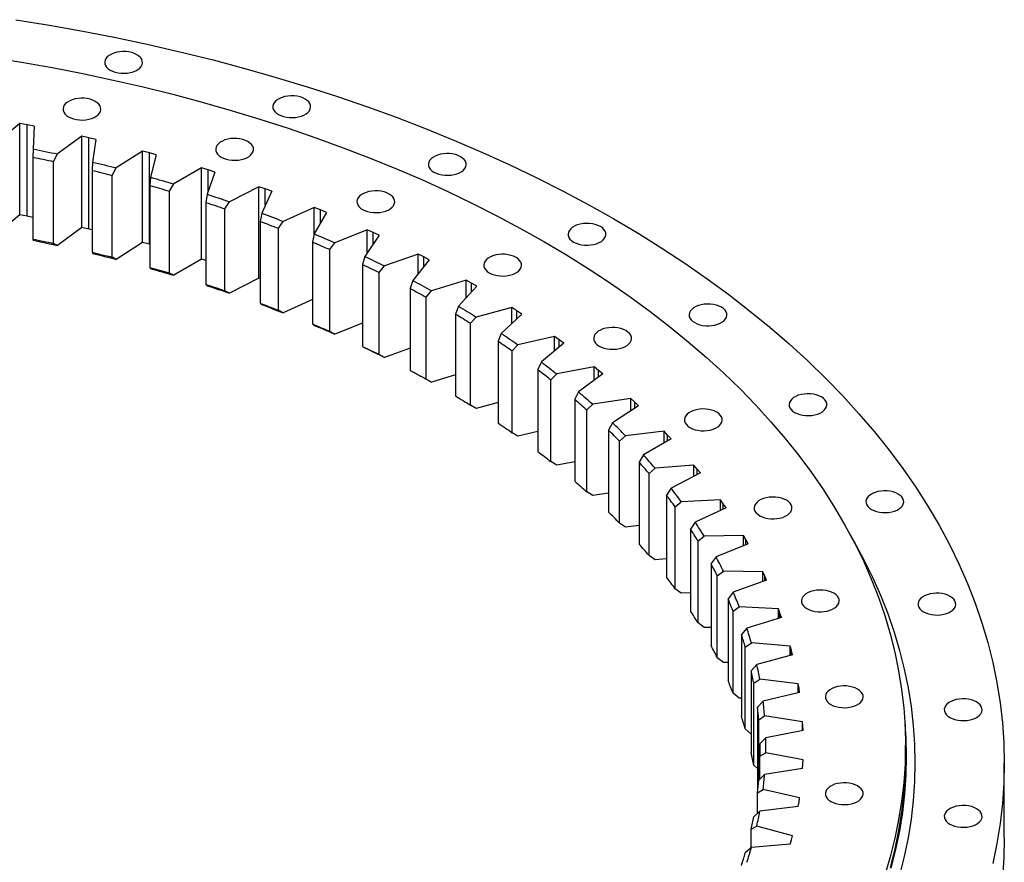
# Model space of a CAD drawing. Header units: millimetres. Extents: x -160 to 9962, y 30105 to 38222.
# Tile 11 of 11: x 6698 to 7375, y 34008 to 34588. Entities that reach past the tile are written whole.
import ezdxf

# ---------------------------------------------------------------- set-up
doc = ezdxf.new("R2010")
doc.units = ezdxf.units.MM
doc.header["$LTSCALE"] = 50

msp = doc.modelspace()

# ---------------------------------------------------------------- linework, layer by layer
at = {"color": 7, "linetype": 'Continuous', "lineweight": 25}
for p, q in [((6697.6, 34516.31), (6682.01, 34503.55)), ((6702.54, 34515.38), (6697.6, 34516.31)), ((6697.6, 34453.44), (6697.6, 34516.31)), ((6707.46, 34514.42), (6702.54, 34515.38)), ((6702.54, 34452.51), (6702.54, 34515.38)), ((6707.46, 34514.42), (6706.76, 34498.82)), ((6740.27, 34507.53), (6723.42, 34495.32)), ((6745.11, 34506.44), (6740.27, 34507.53)), ((6740.27, 34444.66), (6740.27, 34507.53)), ((6749.92, 34505.32), (6745.11, 34506.44)), ((6745.11, 34443.57), (6745.11, 34506.44)), ((6749.92, 34505.32), (6747.65, 34489.76)), ((6706.76, 34498.82), (6706.65, 34493.13)), ((6781.98, 34497.33), (6763.94, 34485.7)), ((6786.7, 34496.08), (6781.98, 34497.33)), ((6781.98, 34434.46), (6781.98, 34497.33)), ((6706.65, 34493.13), (6706.65, 34436.78)), ((6720.81, 34490.15), (6723.42, 34495.32)), ((6720.81, 34433.81), (6720.81, 34490.15)), ((6747.65, 34489.76), (6747.3, 34484.07)), ((6791.4, 34494.8), (6786.7, 34496.08)), ((6786.7, 34433.21), (6786.7, 34496.08)), ((6791.4, 34494.8), (6787.56, 34479.34)), ((6747.3, 34484.07), (6747.3, 34427.73)), ((6761.13, 34480.63), (6763.94, 34485.7)), ((6822.6, 34485.75), (6803.42, 34474.75)), ((6827.19, 34484.34), (6822.6, 34485.75)), ((6822.6, 34422.88), (6822.6, 34485.75)), ((6831.74, 34482.91), (6826.36, 34467.61)), ((6831.74, 34482.91), (6827.19, 34484.34)), ((6761.13, 34424.29), (6761.13, 34480.63)), ((6787.56, 34479.34), (6786.97, 34473.68)), ((6786.97, 34473.68), (6786.97, 34417.33)), ((6800.43, 34469.77), (6803.42, 34474.75)), ((6800.43, 34413.43), (6800.43, 34469.77)), ((6861.98, 34472.83), (6841.72, 34462.49)), ((6866.42, 34471.27), (6861.98, 34472.83)), ((6861.98, 34409.95), (6861.98, 34472.83)), ((6870.82, 34469.68), (6863.91, 34454.59)), ((6870.82, 34469.68), (6866.42, 34471.27)), ((6826.36, 34467.61), (6825.52, 34461.96)), ((6838.57, 34457.61), (6841.72, 34462.49)), ((6825.52, 34461.96), (6825.52, 34405.62)), ((6838.57, 34401.27), (6838.57, 34457.61)), ((6900, 34458.6), (6878.73, 34448.96)), ((6904.27, 34456.9), (6900, 34458.6)), ((6900, 34439.96), (6900, 34458.6)), ((6908.51, 34455.16), (6904.27, 34456.9)), ((6697.6, 34453.44), (6682.01, 34440.68)), ((6702.54, 34452.51), (6697.6, 34453.44)), ((6706.65, 34451.71), (6702.54, 34452.51)), ((6863.91, 34454.59), (6862.83, 34448.97)), ((6862.83, 34448.97), (6862.83, 34392.63)), ((6875.42, 34444.19), (6878.73, 34448.96)), ((6908.51, 34455.16), (6900.08, 34440.33)), ((6740.27, 34444.66), (6723.42, 34432.44)), ((6745.11, 34443.57), (6740.27, 34444.66)), ((6747.3, 34443.05), (6745.11, 34443.57)), ((6875.42, 34387.85), (6875.42, 34444.19)), ((6936.51, 34443.12), (6914.31, 34434.21)), ((6940.61, 34441.28), (6936.51, 34443.12)), ((6936.51, 34427.45), (6936.51, 34443.12)), ((6706.65, 34436.78), (6706.76, 34435.94)), ((6900.08, 34440.33), (6898.77, 34434.75)), ((6944.66, 34439.41), (6934.76, 34424.88)), ((6944.66, 34439.41), (6940.61, 34441.28)), ((6723.42, 34432.44), (6720.81, 34433.81)), ((6781.98, 34434.46), (6763.94, 34422.83)), ((6786.7, 34433.21), (6781.98, 34434.46)), ((6786.97, 34433.13), (6786.7, 34433.21)), ((6898.77, 34434.75), (6898.77, 34378.41)), ((6910.86, 34429.56), (6914.31, 34434.21)), ((6910.86, 34373.22), (6910.86, 34429.56)), ((6747.3, 34427.73), (6747.65, 34426.89)), ((6763.94, 34422.83), (6761.13, 34424.29)), ((6822.6, 34422.88), (6803.42, 34411.87)), ((6825.52, 34421.98), (6822.6, 34422.88)), ((6934.76, 34424.88), (6933.22, 34419.35)), ((6971.41, 34426.45), (6948.35, 34418.3)), ((6979.17, 34422.46), (6967.82, 34408.29)), ((6975.31, 34424.47), (6971.41, 34426.45)), ((6971.41, 34412.77), (6971.41, 34426.45)), ((6979.17, 34422.46), (6975.31, 34424.47)), ((6786.97, 34417.33), (6787.56, 34416.47)), ((6933.22, 34419.35), (6933.22, 34363.01)), ((6944.76, 34413.76), (6948.35, 34418.3)), ((6803.42, 34411.87), (6800.43, 34413.43)), ((6861.98, 34409.95), (6841.72, 34399.61)), ((6862.83, 34409.65), (6861.98, 34409.95)), ((6944.76, 34357.42), (6944.76, 34413.76)), ((6967.82, 34408.29), (6966.06, 34402.82)), ((7004.57, 34408.63), (6980.72, 34401.26)), ((7008.26, 34406.52), (7004.57, 34408.63)), ((7004.57, 34396.46), (7004.57, 34408.63)), ((6825.52, 34405.62), (6826.36, 34404.73)), ((6966.06, 34402.82), (6966.06, 34346.48)), ((7011.91, 34404.39), (6999.16, 34390.62)), ((7011.91, 34404.39), (7008.26, 34406.52)), ((6841.72, 34399.61), (6838.57, 34401.27)), ((6898.77, 34395.17), (6878.73, 34386.08)), ((6977.02, 34396.85), (6980.72, 34401.26)), ((6977.02, 34340.51), (6977.02, 34396.85)), ((6862.83, 34392.63), (6863.91, 34391.71)), ((6878.73, 34386.08), (6875.42, 34387.85)), ((6999.16, 34390.62), (6997.17, 34385.22)), ((7035.88, 34389.73), (7011.33, 34383.18)), ((7039.35, 34387.5), (7035.88, 34389.73)), ((7035.88, 34378.74), (7035.88, 34389.73)), ((6997.17, 34385.22), (6997.17, 34328.88)), ((7007.51, 34378.89), (7011.33, 34383.18)), ((7042.78, 34385.25), (7028.66, 34371.93)), ((7042.78, 34385.25), (7039.35, 34387.5)), ((6898.77, 34378.41), (6900.08, 34377.45)), ((6933.22, 34378.93), (6914.31, 34371.34)), ((7007.51, 34322.55), (7007.51, 34378.89)), ((6914.31, 34371.34), (6910.86, 34373.22)), ((7028.66, 34371.93), (7026.46, 34366.6)), ((7065.23, 34369.81), (7040.06, 34364.09)), ((7068.47, 34367.47), (7065.23, 34369.81)), ((7065.23, 34359.75), (7065.23, 34369.81)), ((7071.67, 34365.1), (7068.47, 34367.47)), ((6933.22, 34363.01), (6934.76, 34362)), ((6966.06, 34361.68), (6948.35, 34355.42)), ((7026.46, 34366.6), (7026.46, 34310.26)), ((7036.15, 34359.93), (7040.06, 34364.09)), ((7071.67, 34365.1), (7056.23, 34352.28)), ((6948.35, 34355.42), (6944.76, 34357.42)), ((7036.15, 34303.59), (7036.15, 34359.93)), ((7056.23, 34352.28), (7053.83, 34347.03)), ((7092.52, 34348.93), (7066.82, 34344.07)), ((7095.52, 34346.49), (7092.52, 34348.93)), ((7092.52, 34339.64), (7092.52, 34348.93)), ((6966.06, 34346.48), (6967.82, 34345.42)), ((6980.72, 34338.39), (6977.02, 34340.51)), ((6997.17, 34343.47), (6980.72, 34338.39)), ((7053.83, 34347.03), (7053.83, 34290.68)), ((7062.83, 34340.05), (7066.82, 34344.07)), ((7098.48, 34344.02), (7081.77, 34331.74)), ((7098.48, 34344.02), (7095.52, 34346.49)), ((7062.83, 34283.71), (7062.83, 34340.05)), ((7081.77, 34331.74), (7079.18, 34326.57)), ((7117.66, 34327.18), (7091.52, 34323.19)), ((7120.42, 34324.64), (7117.66, 34327.18)), ((7117.66, 34318.52), (7117.66, 34327.18)), ((7011.33, 34320.3), (7007.51, 34322.55)), ((7026.46, 34324.34), (7011.33, 34320.3)), ((7079.18, 34326.57), (7079.18, 34270.23)), ((7087.46, 34319.3), (7091.52, 34323.19)), ((7123.12, 34322.08), (7105.2, 34310.38)), ((7123.12, 34322.08), (7120.42, 34324.64)), ((7087.46, 34262.96), (7087.46, 34319.3)), ((7105.2, 34310.38), (7102.42, 34305.3)), ((7040.06, 34301.22), (7036.15, 34303.59)), ((7053.83, 34304.34), (7040.06, 34301.22)), ((7102.42, 34305.3), (7102.42, 34248.95)), ((7109.95, 34297.76), (7114.07, 34301.51)), ((7140.58, 34304.62), (7114.07, 34301.51)), ((7143.07, 34301.99), (7140.58, 34304.62)), ((7140.58, 34296.48), (7140.58, 34304.62)), ((7145.51, 34299.34), (7143.07, 34301.99)), ((7109.95, 34241.42), (7109.95, 34297.76)), ((7145.51, 34299.34), (7126.45, 34288.27)), ((7126.45, 34288.27), (7123.48, 34283.28)), ((7066.82, 34281.2), (7062.83, 34283.71)), ((7079.18, 34283.54), (7066.82, 34281.2)), ((7123.48, 34283.28), (7123.48, 34226.94)), ((7161.18, 34281.33), (7134.41, 34279.12)), ((7163.4, 34278.62), (7161.18, 34281.33)), ((7161.18, 34273.62), (7161.18, 34281.33)), ((7130.25, 34275.51), (7134.41, 34279.12)), ((7130.25, 34219.16), (7130.25, 34275.51)), ((7165.57, 34275.89), (7145.42, 34265.48)), ((7165.57, 34275.89), (7163.4, 34278.62)), ((7091.52, 34260.31), (7087.46, 34262.96)), ((7102.42, 34261.98), (7091.52, 34260.31)), ((7145.42, 34265.48), (7142.29, 34260.59)), ((7142.29, 34260.59), (7142.29, 34204.25)), ((7148.26, 34252.6), (7152.45, 34256.07)), ((7148.26, 34196.26), (7148.26, 34252.6)), ((7179.4, 34257.38), (7152.45, 34256.07)), ((7181.34, 34254.6), (7179.4, 34257.38)), ((7179.4, 34250.05), (7179.4, 34257.38)), ((7183.23, 34251.81), (7181.34, 34254.6)), ((7183.23, 34251.81), (7162.07, 34242.09)), ((7114.07, 34238.64), (7109.95, 34241.42)), ((7123.48, 34239.74), (7114.07, 34238.64)), ((7162.07, 34242.09), (7158.79, 34237.31)), ((7158.79, 34237.31), (7158.79, 34180.97)), ((7163.94, 34229.14), (7168.14, 34232.47)), ((7195.18, 34232.87), (7168.14, 34232.47)), ((7196.84, 34230.03), (7195.18, 34232.87)), ((7195.18, 34225.85), (7195.18, 34232.87)), ((7163.94, 34172.8), (7163.94, 34229.14)), ((7198.44, 34227.18), (7176.34, 34218.18)), ((7198.44, 34227.18), (7196.84, 34230.03)), ((7134.41, 34216.24), (7130.25, 34219.16)), ((7142.29, 34216.89), (7134.41, 34216.24)), ((7176.34, 34218.18), (7172.9, 34213.52)), ((7172.9, 34213.52), (7172.9, 34157.18)), ((7177.23, 34205.18), (7181.43, 34208.37)), ((7177.23, 34148.84), (7177.23, 34205.18)), ((7208.46, 34207.87), (7181.43, 34208.37)), ((7209.83, 34204.98), (7208.46, 34207.87)), ((7208.46, 34201.11), (7208.46, 34207.87)), ((7211.15, 34202.07), (7209.83, 34204.98)), ((7211.15, 34202.07), (7188.17, 34193.84)), ((7152.45, 34193.2), (7148.26, 34196.26)), ((7158.79, 34193.51), (7152.45, 34193.2)), ((7188.17, 34193.84), (7184.6, 34189.29)), ((7184.6, 34189.29), (7184.6, 34132.95)), ((7188.08, 34180.83), (7192.26, 34183.87)), ((7188.08, 34124.48), (7188.08, 34180.83)), ((7219.2, 34182.46), (7192.26, 34183.87)), ((7220.28, 34179.53), (7219.2, 34182.46)), ((7219.2, 34175.93), (7219.2, 34182.46)), ((7221.3, 34176.59), (7220.28, 34179.53)), ((7168.14, 34169.59), (7163.94, 34172.8)), ((7221.3, 34176.59), (7197.54, 34169.13)), ((7172.9, 34169.66), (7168.14, 34169.59)), ((7197.54, 34169.13), (7193.84, 34164.71)), ((7193.84, 34164.71), (7193.84, 34108.37)), ((7196.46, 34156.14), (7200.62, 34159.05)), ((7227.36, 34156.74), (7200.62, 34159.05)), ((7196.46, 34099.8), (7196.46, 34156.14)), ((7228.15, 34153.77), (7227.36, 34156.74)), ((7227.36, 34150.4), (7227.36, 34156.74)), ((7228.87, 34150.8), (7228.15, 34153.77)), ((7181.43, 34145.5), (7177.23, 34148.84)), ((7184.6, 34145.44), (7181.43, 34145.5)), ((7204.39, 34144.16), (7200.59, 34139.86)), ((7228.87, 34150.8), (7204.39, 34144.16)), ((7200.59, 34139.86), (7200.59, 34083.52)), ((7202.34, 34131.22), (7206.45, 34133.99)), ((7202.34, 34074.88), (7202.34, 34131.22)), ((7232.92, 34130.78), (7206.45, 34133.99)), ((7233.4, 34127.8), (7232.92, 34130.78)), ((7232.92, 34124.6), (7232.92, 34130.78)), ((7192.26, 34121), (7188.08, 34124.48)), ((7233.83, 34124.81), (7208.73, 34119)), ((7233.83, 34124.81), (7233.4, 34127.8)), ((7193.84, 34120.92), (7192.26, 34121)), ((7208.73, 34119), (7204.82, 34114.83)), ((7204.82, 34114.83), (7204.82, 34058.49)), ((7205.7, 34106.14), (7209.76, 34108.77)), ((7205.7, 34064.55), (7205.7, 34106.14)), ((7235.86, 34104.68), (7209.76, 34108.77)), ((7236.04, 34101.69), (7235.86, 34104.68)), ((7235.86, 34098.63), (7235.86, 34104.68)), ((7200.59, 34096.2), (7196.46, 34099.8)), ((7236.16, 34098.69), (7210.52, 34093.73)), ((7236.16, 34098.69), (7236.04, 34101.69)), ((7210.52, 34093.73), (7206.53, 34089.7)), ((7206.53, 34089.7), (7206.53, 34081)), ((7206.53, 34081), (7210.52, 34083.49)), ((7236.16, 34078.53), (7210.52, 34083.49)), ((7306.57, 34081.26), (7306.57, 34088.61)), ((7206.53, 34065.35), (7206.53, 34081)), ((7236.04, 34075.54), (7236.16, 34078.53)), ((7374.57, 34024.92), (7374.57, 34076.36)), ((7204.82, 34072.61), (7202.34, 34074.88)), ((7235.86, 34072.54), (7209.76, 34068.45)), ((7235.86, 34072.54), (7236.04, 34075.54)), ((7209.76, 34068.45), (7205.7, 34064.55)), ((7204.82, 34055.86), (7208.73, 34058.23)), ((7233.83, 34052.42), (7208.73, 34058.23)), ((7204.82, 34041.74), (7204.82, 34055.86)), ((7232.92, 34046.44), (7233.4, 34049.43)), ((7233.4, 34049.43), (7233.83, 34052.42)), ((7206.45, 34043.24), (7202.34, 34039.47)), ((7232.92, 34046.44), (7206.45, 34043.24)), ((7200.59, 34030.83), (7204.39, 34033.07)), ((7200.59, 34018.15), (7200.59, 34030.83)), ((7228.87, 34026.42), (7204.39, 34033.07)), ((7227.36, 34020.49), (7228.15, 34023.45)), ((7228.15, 34023.45), (7228.87, 34026.42)), ((7200.62, 34018.18), (7196.46, 34014.55)), ((7227.36, 34020.49), (7200.62, 34018.18))]:
    msp.add_line(p, q, dxfattribs=at)
at = {"color": 82, "linetype": 'Continuous', "lineweight": 25}
for p, q in [((6827.19, 34469.95), (6827.19, 34484.34)), ((6866.42, 34460.07), (6866.42, 34471.27)), ((6904.27, 34447.7), (6904.27, 34456.9)), ((6940.61, 34433.46), (6940.61, 34441.28)), ((6975.31, 34417.64), (6975.31, 34424.47)), ((7008.26, 34400.45), (7008.26, 34406.52)), ((7039.35, 34382.01), (7039.35, 34387.5)), ((7068.47, 34362.45), (7068.47, 34367.47)), ((7095.52, 34341.85), (7095.52, 34346.49)), ((7120.42, 34320.31), (7120.42, 34324.64)), ((7143.07, 34297.93), (7143.07, 34301.99)), ((7163.4, 34274.77), (7163.4, 34278.62)), ((7181.34, 34250.94), (7181.34, 34254.6)), ((7196.84, 34226.52), (7196.84, 34230.03)), ((7209.83, 34201.6), (7209.83, 34204.98)), ((7220.28, 34176.27), (7220.28, 34179.53)), ((7228.15, 34150.61), (7228.15, 34153.77)), ((7233.4, 34124.71), (7233.4, 34127.8)), ((7236.04, 34098.67), (7236.04, 34101.69))]:
    msp.add_line(p, q, dxfattribs=at)
at = {"color": 7, "linetype": 'Continuous', "lineweight": 25, "flags": 128}
for points in [[(6694.9, 34587.7), (6718.01, 34583.94), (6740.94, 34579.83), (6763.67, 34575.37), (6786.19, 34570.58), (6808.49, 34565.44), (6830.55, 34559.97), (6852.35, 34554.17), (6873.88, 34548.04), (6895.12, 34541.59), (6916.07, 34534.81), (6936.7, 34527.73), (6957, 34520.33), (6976.96, 34512.63), (6996.57, 34504.64), (7015.8, 34496.34), (7034.65, 34487.76), (7053.11, 34478.9), (7071.16, 34469.77), (7088.79, 34460.36), (7105.98, 34450.69)], [(6759.75, 34552.99), (6761.39, 34552.19), (6763.23, 34551.55), (6765.23, 34551.1), (6767.33, 34550.85), (6769.48, 34550.8), (6771.61, 34550.95), (6773.67, 34551.31), (6775.59, 34551.85), (6777.34, 34552.57), (6778.86, 34553.45), (6780.11, 34554.46), (6781.05, 34555.57), (6781.66, 34556.76), (6781.93, 34557.99), (6781.84, 34559.23), (6781.4, 34560.44), (6780.62, 34561.59), (6779.52, 34562.66), (6778.13, 34563.6), (6776.49, 34564.4), (6774.65, 34565.04), (6772.65, 34565.49), (6770.55, 34565.74), (6768.4, 34565.8), (6766.27, 34565.64), (6764.21, 34565.29), (6762.29, 34564.74), (6760.54, 34564.02), (6759.02, 34563.15), (6757.77, 34562.14), (6756.83, 34561.02), (6756.22, 34559.84), (6755.95, 34558.61), (6756.04, 34557.37), (6756.48, 34556.16), (6757.26, 34555), (6758.36, 34553.94), (6759.75, 34552.99)], [(6677.3, 34562.03), (6698.7, 34558.55), (6719.92, 34554.74), (6740.97, 34550.62), (6761.82, 34546.18), (6782.47, 34541.42), (6802.89, 34536.36), (6823.07, 34530.99), (6843.01, 34525.31), (6862.68, 34519.34), (6882.07, 34513.07), (6901.17, 34506.51), (6919.97, 34499.66), (6938.45, 34492.53), (6956.6, 34485.13), (6974.41, 34477.45), (6991.86, 34469.51), (7008.95, 34461.3), (7025.66, 34452.84), (7041.98, 34444.13), (7057.9, 34435.18)], [(6731.09, 34520.89), (6732.73, 34520.08), (6734.57, 34519.45), (6736.57, 34519), (6738.68, 34518.75), (6740.82, 34518.69), (6742.95, 34518.85), (6745.01, 34519.2), (6746.94, 34519.75), (6748.69, 34520.47), (6750.2, 34521.34), (6751.45, 34522.35), (6752.39, 34523.46), (6753.01, 34524.65), (6753.27, 34525.88), (6753.18, 34527.12), (6752.74, 34528.33), (6751.96, 34529.49), (6750.86, 34530.55), (6749.48, 34531.5), (6747.84, 34532.3), (6745.99, 34532.93), (6743.99, 34533.38), (6741.89, 34533.64), (6739.75, 34533.69), (6737.62, 34533.54), (6735.56, 34533.18), (6733.63, 34532.64), (6731.88, 34531.92), (6730.36, 34531.04), (6729.12, 34530.03), (6728.17, 34528.92), (6727.56, 34527.73), (6727.3, 34526.5), (6727.38, 34525.26), (6727.82, 34524.05), (6728.6, 34522.9), (6729.7, 34521.83), (6731.09, 34520.89)], [(6875.39, 34522.5), (6877.02, 34521.7), (6878.87, 34521.07), (6880.87, 34520.62), (6882.97, 34520.36), (6885.12, 34520.31), (6887.25, 34520.47), (6889.3, 34520.82), (6891.23, 34521.36), (6892.98, 34522.08), (6894.5, 34522.96), (6895.75, 34523.97), (6896.69, 34525.08), (6897.3, 34526.27), (6897.57, 34527.5), (6897.48, 34528.74), (6897.04, 34529.95), (6896.26, 34531.11), (6895.16, 34532.17), (6893.77, 34533.12), (6892.13, 34533.92), (6890.29, 34534.55), (6888.29, 34535), (6886.19, 34535.26), (6884.04, 34535.31), (6881.91, 34535.16), (6879.85, 34534.8), (6877.92, 34534.26), (6876.18, 34533.54), (6874.66, 34532.66), (6873.41, 34531.65), (6872.47, 34530.54), (6871.86, 34529.35), (6871.59, 34528.12), (6871.68, 34526.88), (6872.12, 34525.67), (6872.9, 34524.51), (6874, 34523.45), (6875.39, 34522.5)], [(6836.09, 34493.2), (6837.73, 34492.4), (6839.57, 34491.77), (6841.57, 34491.32), (6843.67, 34491.06), (6845.82, 34491.01), (6847.95, 34491.17), (6850.01, 34491.52), (6851.93, 34492.06), (6853.68, 34492.78), (6855.2, 34493.66), (6856.45, 34494.67), (6857.39, 34495.78), (6858, 34496.97), (6858.27, 34498.2), (6858.18, 34499.44), (6857.74, 34500.65), (6856.96, 34501.81), (6855.86, 34502.87), (6854.47, 34503.82), (6852.83, 34504.62), (6850.99, 34505.25), (6848.99, 34505.7), (6846.89, 34505.96), (6844.74, 34506.01), (6842.61, 34505.86), (6840.55, 34505.5), (6838.63, 34504.96), (6836.88, 34504.24), (6835.36, 34503.36), (6834.11, 34502.35), (6833.17, 34501.24), (6832.56, 34500.05), (6832.29, 34498.82), (6832.38, 34497.58), (6832.82, 34496.37), (6833.6, 34495.22), (6834.7, 34494.15), (6836.09, 34493.2)], [(6706.76, 34498.82), (6708.85, 34498.39), (6710.94, 34497.96), (6713.02, 34497.53), (6715.11, 34497.09), (6717.19, 34496.66), (6719.27, 34496.21), (6721.35, 34495.77), (6723.42, 34495.32)], [(6706.65, 34493.13), (6708.42, 34492.76), (6710.2, 34492.4), (6711.97, 34492.03), (6713.74, 34491.66), (6715.51, 34491.29), (6717.28, 34490.91), (6719.04, 34490.53), (6720.81, 34490.15)], [(6747.65, 34489.76), (6749.7, 34489.26), (6751.74, 34488.77), (6753.78, 34488.26), (6755.82, 34487.76), (6757.85, 34487.25), (6759.88, 34486.74), (6761.91, 34486.22), (6763.94, 34485.7)], [(6982.33, 34482.83), (6983.97, 34482.03), (6985.81, 34481.39), (6987.81, 34480.94), (6989.92, 34480.69), (6992.06, 34480.64), (6994.19, 34480.79), (6996.25, 34481.14), (6998.18, 34481.69), (6999.93, 34482.41), (7001.44, 34483.28), (7002.69, 34484.29), (7003.63, 34485.41), (7004.25, 34486.59), (7004.51, 34487.82), (7004.42, 34489.06), (7003.98, 34490.27), (7003.2, 34491.43), (7002.1, 34492.49), (7000.72, 34493.44), (6999.08, 34494.24), (6997.23, 34494.88), (6995.23, 34495.33), (6993.13, 34495.58), (6990.99, 34495.63), (6988.86, 34495.48), (6986.8, 34495.12), (6984.87, 34494.58), (6983.12, 34493.86), (6981.6, 34492.98), (6980.36, 34491.97), (6979.41, 34490.86), (6978.8, 34489.67), (6978.54, 34488.44), (6978.62, 34487.21), (6979.06, 34485.99), (6979.84, 34484.84), (6980.94, 34483.77), (6982.33, 34482.83)], [(6747.3, 34484.07), (6749.03, 34483.65), (6750.77, 34483.23), (6752.5, 34482.8), (6754.23, 34482.37), (6755.96, 34481.94), (6757.69, 34481.51), (6759.41, 34481.07), (6761.13, 34480.63)], [(6787.56, 34479.34), (6789.56, 34478.78), (6791.54, 34478.21), (6793.53, 34477.65), (6795.51, 34477.07), (6797.49, 34476.5), (6799.47, 34475.92), (6801.44, 34475.33), (6803.42, 34474.75)], [(6786.97, 34473.68), (6788.66, 34473.2), (6790.35, 34472.71), (6792.03, 34472.23), (6793.72, 34471.74), (6795.4, 34471.25), (6797.08, 34470.76), (6798.76, 34470.27), (6800.43, 34469.77)], [(6933.19, 34457.18), (6934.83, 34456.38), (6936.67, 34455.74), (6938.67, 34455.29), (6940.78, 34455.04), (6942.92, 34454.99), (6945.05, 34455.14), (6947.11, 34455.49), (6949.04, 34456.04), (6950.79, 34456.76), (6952.3, 34457.64), (6953.55, 34458.64), (6954.49, 34459.76), (6955.11, 34460.95), (6955.37, 34462.18), (6955.28, 34463.41), (6954.84, 34464.63), (6954.06, 34465.78), (6952.96, 34466.85), (6951.58, 34467.79), (6949.94, 34468.59), (6948.09, 34469.23), (6946.09, 34469.68), (6943.99, 34469.93), (6941.85, 34469.98), (6939.72, 34469.83), (6937.66, 34469.48), (6935.73, 34468.93), (6933.98, 34468.21), (6932.46, 34467.34), (6931.22, 34466.33), (6930.27, 34465.21), (6929.66, 34464.03), (6929.39, 34462.8), (6929.48, 34461.56), (6929.92, 34460.34), (6930.7, 34459.19), (6931.8, 34458.13), (6933.19, 34457.18)], [(6826.36, 34467.61), (6828.29, 34466.98), (6830.22, 34466.35), (6832.15, 34465.71), (6834.07, 34465.07), (6835.99, 34464.43), (6837.9, 34463.79), (6839.81, 34463.14), (6841.72, 34462.49)], [(6825.52, 34461.96), (6827.16, 34461.43), (6828.8, 34460.89), (6830.44, 34460.35), (6832.07, 34459.81), (6833.7, 34459.26), (6835.33, 34458.71), (6836.95, 34458.16), (6838.57, 34457.61)], [(6862.83, 34448.97), (6864.42, 34448.38), (6866, 34447.79), (6867.57, 34447.2), (6869.15, 34446.6), (6870.72, 34446), (6872.29, 34445.4), (6873.86, 34444.8), (6875.42, 34444.19)], [(6863.91, 34454.59), (6865.77, 34453.89), (6867.64, 34453.2), (6869.49, 34452.5), (6871.35, 34451.8), (6873.2, 34451.09), (6875.05, 34450.38), (6876.89, 34449.67), (6878.73, 34448.96)], [(7105.98, 34450.69), (7122.74, 34440.76), (7139.03, 34430.58), (7154.86, 34420.16), (7170.21, 34409.51), (7185.07, 34398.63), (7199.44, 34387.52), (7213.29, 34376.2), (7226.63, 34364.68), (7239.44, 34352.96), (7251.71, 34341.05), (7263.44, 34328.96), (7274.62, 34316.69), (7285.24, 34304.27), (7295.29, 34291.68), (7304.77, 34278.95), (7313.66, 34266.07), (7321.97, 34253.07), (7329.69, 34239.95), (7336.81, 34226.71), (7343.32, 34213.38), (7349.23, 34199.94), (7354.53, 34186.43), (7359.21, 34172.83), (7363.28, 34159.18), (7366.72, 34145.46), (7369.54, 34131.7), (7371.74, 34117.9), (7373.31, 34104.07), (7374.25, 34090.22), (7374.57, 34076.36), (7374.25, 34062.51), (7373.31, 34048.66), (7371.74, 34034.83), (7369.54, 34021.03), (7366.72, 34007.27)], [(7078.41, 34434.77), (7080.05, 34433.97), (7081.89, 34433.33), (7083.89, 34432.88), (7085.99, 34432.63), (7088.14, 34432.58), (7090.27, 34432.73), (7092.33, 34433.08), (7094.25, 34433.63), (7096, 34434.35), (7097.52, 34435.22), (7098.77, 34436.23), (7099.71, 34437.35), (7100.32, 34438.53), (7100.59, 34439.76), (7100.5, 34441), (7100.06, 34442.22), (7099.28, 34443.37), (7098.18, 34444.43), (7096.79, 34445.38), (7095.15, 34446.18), (7093.31, 34446.82), (7091.31, 34447.27), (7089.21, 34447.52), (7087.06, 34447.57), (7084.93, 34447.42), (7082.87, 34447.07), (7080.95, 34446.52), (7079.2, 34445.8), (7077.68, 34444.92), (7076.43, 34443.92), (7075.49, 34442.8), (7074.88, 34441.61), (7074.61, 34440.38), (7074.7, 34439.15), (7075.14, 34437.93), (7075.92, 34436.78), (7077.02, 34435.71), (7078.41, 34434.77)], [(6706.65, 34436.78), (6708.42, 34436.42), (6710.2, 34436.06), (6711.97, 34435.69), (6713.74, 34435.32), (6715.51, 34434.94), (6717.28, 34434.57), (6719.04, 34434.19), (6720.81, 34433.81)], [(6706.76, 34435.94), (6708.85, 34435.52), (6710.94, 34435.09), (6713.02, 34434.66), (6715.11, 34434.22), (6717.19, 34433.78), (6719.27, 34433.34), (6721.35, 34432.89), (6723.42, 34432.44)], [(6900.08, 34440.33), (6901.87, 34439.57), (6903.66, 34438.82), (6905.45, 34438.06), (6907.23, 34437.29), (6909, 34436.53), (6910.78, 34435.76), (6912.55, 34434.99), (6914.31, 34434.21)], [(7057.9, 34435.18), (7073.41, 34425.99), (7088.5, 34416.56), (7103.15, 34406.92), (7117.36, 34397.05), (7131.12, 34386.98), (7144.42, 34376.7), (7157.25, 34366.22), (7169.6, 34355.55), (7181.46, 34344.7), (7192.82, 34333.67), (7203.68, 34322.48), (7214.03, 34311.12), (7223.86, 34299.61), (7233.17, 34287.96), (7241.94, 34276.17), (7250.18, 34264.25), (7257.87, 34252.22), (7265.01, 34240.07), (7271.61, 34227.81), (7277.64, 34215.46), (7283.11, 34203.03), (7288.01, 34190.51), (7292.35, 34177.93), (7296.11, 34165.28), (7299.3, 34152.59), (7301.92, 34139.84), (7303.95, 34127.07), (7305.4, 34114.26), (7306.28, 34101.44), (7306.57, 34088.61), (7306.28, 34075.78), (7305.4, 34062.96), (7303.95, 34050.16), (7301.92, 34037.38), (7299.3, 34024.64), (7296.11, 34011.94), (7292.35, 33999.3)], [(6898.77, 34434.75), (6900.29, 34434.11), (6901.81, 34433.47), (6903.33, 34432.82), (6904.84, 34432.18), (6906.35, 34431.52), (6907.86, 34430.87), (6909.36, 34430.22), (6910.86, 34429.56)], [(6747.3, 34427.73), (6749.03, 34427.31), (6750.77, 34426.89), (6752.5, 34426.46), (6754.23, 34426.03), (6755.96, 34425.6), (6757.69, 34425.16), (6759.41, 34424.73), (6761.13, 34424.29)], [(6747.65, 34426.89), (6749.7, 34426.39), (6751.74, 34425.89), (6753.78, 34425.39), (6755.82, 34424.89), (6757.85, 34424.38), (6759.88, 34423.86), (6761.91, 34423.35), (6763.94, 34422.83)], [(6934.76, 34424.88), (6936.47, 34424.07), (6938.18, 34423.25), (6939.89, 34422.43), (6941.59, 34421.61), (6943.28, 34420.79), (6944.98, 34419.96), (6946.66, 34419.13), (6948.35, 34418.3)], [(7020.42, 34413.54), (7022.06, 34412.74), (7023.91, 34412.11), (7025.91, 34411.66), (7028.01, 34411.4), (7030.15, 34411.35), (7032.28, 34411.5), (7034.34, 34411.86), (7036.27, 34412.4), (7038.02, 34413.12), (7039.54, 34414), (7040.78, 34415.01), (7041.73, 34416.12), (7042.34, 34417.31), (7042.61, 34418.54), (7042.52, 34419.78), (7042.08, 34420.99), (7041.3, 34422.15), (7040.2, 34423.21), (7038.81, 34424.16), (7037.17, 34424.96), (7035.33, 34425.59), (7033.33, 34426.04), (7031.22, 34426.3), (7029.08, 34426.35), (7026.95, 34426.19), (7024.89, 34425.84), (7022.96, 34425.3), (7021.22, 34424.58), (7019.7, 34423.7), (7018.45, 34422.69), (7017.51, 34421.58), (7016.89, 34420.39), (7016.63, 34419.16), (7016.72, 34417.92), (7017.16, 34416.71), (7017.94, 34415.55), (7019.04, 34414.49), (7020.42, 34413.54)], [(6786.97, 34417.33), (6788.66, 34416.85), (6790.35, 34416.37), (6792.03, 34415.89), (6793.72, 34415.4), (6795.4, 34414.91), (6797.08, 34414.42), (6798.76, 34413.93), (6800.43, 34413.43)], [(6787.56, 34416.47), (6789.56, 34415.91), (6791.54, 34415.34), (6793.53, 34414.77), (6795.51, 34414.2), (6797.49, 34413.62), (6799.47, 34413.04), (6801.44, 34412.46), (6803.42, 34411.87)], [(6933.22, 34419.35), (6934.67, 34418.66), (6936.12, 34417.97), (6937.57, 34417.27), (6939.02, 34416.58), (6940.46, 34415.88), (6941.89, 34415.17), (6943.33, 34414.47), (6944.76, 34413.76)], [(6967.82, 34408.29), (6969.45, 34407.42), (6971.07, 34406.55), (6972.69, 34405.68), (6974.31, 34404.8), (6975.92, 34403.92), (6977.52, 34403.04), (6979.13, 34402.15), (6980.72, 34401.26)], [(6825.52, 34405.62), (6827.16, 34405.08), (6828.8, 34404.55), (6830.44, 34404.01), (6832.07, 34403.46), (6833.7, 34402.92), (6835.33, 34402.37), (6836.95, 34401.82), (6838.57, 34401.27)], [(6826.36, 34404.73), (6828.29, 34404.1), (6830.22, 34403.47), (6832.15, 34402.84), (6834.07, 34402.2), (6835.99, 34401.56), (6837.9, 34400.91), (6839.81, 34400.26), (6841.72, 34399.61)], [(6966.06, 34402.82), (6967.44, 34402.08), (6968.82, 34401.34), (6970.19, 34400.6), (6971.56, 34399.85), (6972.93, 34399.11), (6974.3, 34398.36), (6975.66, 34397.61), (6977.02, 34396.85)], [(6862.83, 34392.63), (6864.42, 34392.04), (6866, 34391.45), (6867.57, 34390.86), (6869.15, 34390.26), (6870.72, 34389.66), (6872.29, 34389.06), (6873.86, 34388.46), (6875.42, 34387.85)], [(6863.91, 34391.71), (6865.77, 34391.02), (6867.64, 34390.32), (6869.49, 34389.63), (6871.35, 34388.92), (6873.2, 34388.22), (6875.05, 34387.51), (6876.89, 34386.8), (6878.73, 34386.08)], [(6999.16, 34390.62), (7000.69, 34389.7), (7002.23, 34388.78), (7003.76, 34387.85), (7005.28, 34386.92), (7006.8, 34385.99), (7008.31, 34385.05), (7009.82, 34384.12), (7011.33, 34383.18)], [(7161.66, 34379.3), (7163.3, 34378.5), (7165.14, 34377.87), (7167.14, 34377.42), (7169.24, 34377.16), (7171.39, 34377.11), (7173.52, 34377.27), (7175.58, 34377.62), (7177.5, 34378.16), (7179.25, 34378.88), (7180.77, 34379.76), (7182.02, 34380.77), (7182.96, 34381.88), (7183.57, 34383.07), (7183.84, 34384.3), (7183.75, 34385.54), (7183.31, 34386.75), (7182.53, 34387.91), (7181.43, 34388.97), (7180.04, 34389.92), (7178.4, 34390.72), (7176.56, 34391.35), (7174.56, 34391.8), (7172.46, 34392.06), (7170.31, 34392.11), (7168.18, 34391.96), (7166.12, 34391.6), (7164.2, 34391.06), (7162.45, 34390.34), (7160.93, 34389.46), (7159.68, 34388.45), (7158.74, 34387.34), (7158.13, 34386.15), (7157.86, 34384.92), (7157.95, 34383.68), (7158.39, 34382.47), (7159.17, 34381.31), (7160.27, 34380.25), (7161.66, 34379.3)], [(6997.17, 34385.22), (6998.48, 34384.43), (6999.78, 34383.65), (7001.08, 34382.86), (7002.37, 34382.07), (7003.66, 34381.28), (7004.95, 34380.48), (7006.23, 34379.69), (7007.51, 34378.89)], [(6898.77, 34378.41), (6900.29, 34377.77), (6901.81, 34377.13), (6903.33, 34376.48), (6904.84, 34375.83), (6906.35, 34375.18), (6907.86, 34374.53), (6909.36, 34373.88), (6910.86, 34373.22)], [(6900.08, 34377.45), (6901.87, 34376.7), (6903.66, 34375.94), (6905.45, 34375.18), (6907.23, 34374.42), (6909, 34373.65), (6910.78, 34372.89), (6912.55, 34372.11), (6914.31, 34371.34)], [(7096.01, 34363.18), (7097.65, 34362.38), (7099.5, 34361.75), (7101.5, 34361.3), (7103.6, 34361.04), (7105.74, 34360.99), (7107.87, 34361.15), (7109.93, 34361.5), (7111.86, 34362.04), (7113.61, 34362.76), (7115.13, 34363.64), (7116.37, 34364.65), (7117.32, 34365.76), (7117.93, 34366.95), (7118.19, 34368.18), (7118.11, 34369.42), (7117.66, 34370.63), (7116.88, 34371.79), (7115.79, 34372.85), (7114.4, 34373.8), (7112.76, 34374.6), (7110.91, 34375.23), (7108.91, 34375.68), (7106.81, 34375.94), (7104.67, 34375.99), (7102.54, 34375.84), (7100.48, 34375.48), (7098.55, 34374.94), (7096.8, 34374.22), (7095.29, 34373.34), (7094.04, 34372.33), (7093.09, 34371.22), (7092.48, 34370.03), (7092.22, 34368.8), (7092.31, 34367.56), (7092.75, 34366.35), (7093.53, 34365.19), (7094.63, 34364.13), (7096.01, 34363.18)], [(7028.66, 34371.93), (7030.1, 34370.96), (7031.54, 34369.99), (7032.97, 34369.01), (7034.4, 34368.03), (7035.82, 34367.05), (7037.24, 34366.06), (7038.65, 34365.08), (7040.06, 34364.09)], [(6933.22, 34363.01), (6934.67, 34362.32), (6936.12, 34361.63), (6937.57, 34360.93), (6939.02, 34360.23), (6940.46, 34359.53), (6941.89, 34358.83), (6943.33, 34358.13), (6944.76, 34357.42)], [(6934.76, 34362), (6936.47, 34361.19), (6938.18, 34360.38), (6939.89, 34359.56), (6941.59, 34358.74), (6943.28, 34357.91), (6944.98, 34357.09), (6946.66, 34356.26), (6948.35, 34355.42)], [(7026.46, 34366.6), (7027.69, 34365.77), (7028.91, 34364.94), (7030.12, 34364.11), (7031.33, 34363.28), (7032.54, 34362.45), (7033.75, 34361.61), (7034.95, 34360.77), (7036.15, 34359.93)], [(7056.23, 34352.28), (7057.57, 34351.27), (7058.91, 34350.24), (7060.24, 34349.22), (7061.57, 34348.2), (7062.89, 34347.17), (7064.2, 34346.14), (7065.51, 34345.11), (7066.82, 34344.07)], [(6966.06, 34346.48), (6967.44, 34345.74), (6968.82, 34345), (6970.19, 34344.26), (6971.56, 34343.51), (6972.93, 34342.77), (6974.3, 34342.02), (6975.66, 34341.27), (6977.02, 34340.51)], [(6967.82, 34345.42), (6969.45, 34344.55), (6971.07, 34343.68), (6972.69, 34342.8), (6974.31, 34341.93), (6975.92, 34341.05), (6977.52, 34340.16), (6979.13, 34339.28), (6980.72, 34338.39)], [(7053.83, 34347.03), (7054.97, 34346.16), (7056.1, 34345.29), (7057.23, 34344.42), (7058.36, 34343.55), (7059.48, 34342.68), (7060.6, 34341.8), (7061.71, 34340.93), (7062.83, 34340.05)], [(6997.17, 34328.88), (6998.48, 34328.09), (6999.78, 34327.31), (7001.08, 34326.52), (7002.37, 34325.73), (7003.66, 34324.94), (7004.95, 34324.14), (7006.23, 34323.35), (7007.51, 34322.55)], [(7081.77, 34331.74), (7083.01, 34330.68), (7084.24, 34329.62), (7085.47, 34328.55), (7086.69, 34327.48), (7087.91, 34326.41), (7089.12, 34325.34), (7090.32, 34324.27), (7091.52, 34323.19)], [(7230.39, 34317.57), (7232.03, 34316.76), (7233.87, 34316.13), (7235.87, 34315.68), (7237.97, 34315.43), (7240.12, 34315.37), (7242.25, 34315.53), (7244.31, 34315.88), (7246.23, 34316.43), (7247.98, 34317.15), (7249.5, 34318.02), (7250.75, 34319.03), (7251.69, 34320.14), (7252.3, 34321.33), (7252.57, 34322.56), (7252.48, 34323.8), (7252.04, 34325.01), (7251.26, 34326.17), (7250.16, 34327.23), (7248.77, 34328.18), (7247.13, 34328.98), (7245.29, 34329.61), (7243.29, 34330.07), (7241.19, 34330.32), (7239.04, 34330.37), (7236.91, 34330.22), (7234.85, 34329.86), (7232.92, 34329.32), (7231.18, 34328.6), (7229.66, 34327.72), (7228.41, 34326.71), (7227.47, 34325.6), (7226.86, 34324.41), (7226.59, 34323.18), (7226.68, 34321.94), (7227.12, 34320.73), (7227.9, 34319.58), (7229, 34318.51), (7230.39, 34317.57)], [(7079.18, 34326.57), (7080.23, 34325.67), (7081.27, 34324.76), (7082.31, 34323.86), (7083.35, 34322.95), (7084.38, 34322.04), (7085.41, 34321.13), (7086.43, 34320.22), (7087.46, 34319.3)], [(7158.42, 34307.13), (7160.06, 34306.33), (7161.9, 34305.69), (7163.9, 34305.24), (7166, 34304.99), (7168.15, 34304.94), (7170.28, 34305.09), (7172.34, 34305.44), (7174.26, 34305.99), (7176.01, 34306.71), (7177.53, 34307.58), (7178.78, 34308.59), (7179.72, 34309.71), (7180.33, 34310.89), (7180.6, 34312.12), (7180.51, 34313.36), (7180.07, 34314.58), (7179.29, 34315.73), (7178.19, 34316.79), (7176.8, 34317.74), (7175.16, 34318.54), (7173.32, 34319.18), (7171.32, 34319.63), (7169.22, 34319.88), (7167.07, 34319.93), (7164.94, 34319.78), (7162.88, 34319.43), (7160.96, 34318.88), (7159.21, 34318.16), (7157.69, 34317.28), (7156.44, 34316.28), (7155.5, 34315.16), (7154.89, 34313.97), (7154.62, 34312.74), (7154.71, 34311.51), (7155.15, 34310.29), (7155.93, 34309.14), (7157.03, 34308.07), (7158.42, 34307.13)], [(7026.46, 34310.26), (7027.69, 34309.43), (7028.91, 34308.6), (7030.12, 34307.77), (7031.33, 34306.94), (7032.54, 34306.11), (7033.75, 34305.27), (7034.95, 34304.43), (7036.15, 34303.59)], [(7053.83, 34290.68), (7054.97, 34289.82), (7056.1, 34288.95), (7057.23, 34288.08), (7058.36, 34287.21), (7059.48, 34286.34), (7060.6, 34285.46), (7061.71, 34284.59), (7062.83, 34283.71)], [(7079.18, 34270.23), (7080.23, 34269.32), (7081.27, 34268.42), (7082.31, 34267.51), (7083.35, 34266.61), (7084.38, 34265.7), (7085.41, 34264.79), (7086.43, 34263.87), (7087.46, 34262.96)], [(7206.37, 34246.51), (7208.01, 34245.71), (7209.85, 34245.08), (7211.85, 34244.63), (7213.95, 34244.37), (7216.1, 34244.32), (7218.23, 34244.48), (7220.29, 34244.83), (7222.21, 34245.37), (7223.96, 34246.09), (7225.48, 34246.97), (7226.73, 34247.98), (7227.67, 34249.09), (7228.28, 34250.28), (7228.55, 34251.51), (7228.46, 34252.75), (7228.02, 34253.96), (7227.24, 34255.12), (7226.14, 34256.18), (7224.75, 34257.13), (7223.11, 34257.93), (7221.27, 34258.56), (7219.27, 34259.01), (7217.17, 34259.27), (7215.02, 34259.32), (7212.89, 34259.17), (7210.83, 34258.81), (7208.91, 34258.27), (7207.16, 34257.55), (7205.64, 34256.67), (7204.39, 34255.66), (7203.45, 34254.55), (7202.84, 34253.36), (7202.57, 34252.13), (7202.66, 34250.89), (7203.1, 34249.68), (7203.88, 34248.53), (7204.98, 34247.46), (7206.37, 34246.51)], [(7283.2, 34250.81), (7284.84, 34250.01), (7286.68, 34249.37), (7288.68, 34248.92), (7290.78, 34248.67), (7292.93, 34248.62), (7295.06, 34248.77), (7297.12, 34249.12), (7299.04, 34249.67), (7300.79, 34250.39), (7302.31, 34251.27), (7303.56, 34252.27), (7304.5, 34253.39), (7305.11, 34254.58), (7305.38, 34255.81), (7305.29, 34257.04), (7304.85, 34258.26), (7304.07, 34259.41), (7302.97, 34260.48), (7301.58, 34261.42), (7299.94, 34262.22), (7298.1, 34262.86), (7296.1, 34263.31), (7294, 34263.56), (7291.85, 34263.61), (7289.72, 34263.46), (7287.66, 34263.11), (7285.74, 34262.56), (7283.99, 34261.84), (7282.47, 34260.97), (7281.22, 34259.96), (7280.28, 34258.84), (7279.67, 34257.66), (7279.4, 34256.43), (7279.49, 34255.19), (7279.93, 34253.97), (7280.71, 34252.82), (7281.81, 34251.76), (7283.2, 34250.81)], [(7268.21, 34234.27), (7271.2, 34229.06), (7277.84, 34216.71), (7283.92, 34204.27), (7289.43, 34191.74), (7294.37, 34179.13), (7298.74, 34166.45), (7302.53, 34153.7), (7305.75, 34140.91), (7308.38, 34128.07), (7310.43, 34115.19), (7311.9, 34102.29), (7312.77, 34089.37), (7313.07, 34076.45), (7312.77, 34063.52), (7311.9, 34050.6), (7310.43, 34037.7), (7308.38, 34024.82), (7305.75, 34011.98), (7302.53, 33999.19)], [(7238.89, 34182.58), (7240.53, 34181.78), (7242.37, 34181.14), (7244.37, 34180.69), (7246.47, 34180.44), (7248.62, 34180.39), (7250.75, 34180.54), (7252.8, 34180.89), (7254.73, 34181.44), (7256.48, 34182.16), (7258, 34183.04), (7259.25, 34184.04), (7260.19, 34185.16), (7260.8, 34186.35), (7261.07, 34187.58), (7260.98, 34188.81), (7260.54, 34190.03), (7259.76, 34191.18), (7258.66, 34192.25), (7257.27, 34193.19), (7255.63, 34193.99), (7253.79, 34194.63), (7251.79, 34195.08), (7249.69, 34195.33), (7247.54, 34195.38), (7245.41, 34195.23), (7243.35, 34194.88), (7241.42, 34194.33), (7239.68, 34193.61), (7238.16, 34192.74), (7236.91, 34191.73), (7235.97, 34190.61), (7235.36, 34189.43), (7235.09, 34188.2), (7235.18, 34186.96), (7235.62, 34185.74), (7236.4, 34184.59), (7237.5, 34183.53), (7238.89, 34182.58)], [(7319.01, 34180.39), (7320.65, 34179.59), (7322.5, 34178.96), (7324.5, 34178.51), (7326.6, 34178.25), (7328.74, 34178.2), (7330.87, 34178.36), (7332.93, 34178.71), (7334.86, 34179.25), (7336.61, 34179.97), (7338.13, 34180.85), (7339.37, 34181.86), (7340.32, 34182.97), (7340.93, 34184.16), (7341.19, 34185.39), (7341.11, 34186.63), (7340.66, 34187.84), (7339.88, 34189), (7338.79, 34190.06), (7337.4, 34191.01), (7335.76, 34191.81), (7333.91, 34192.44), (7331.91, 34192.89), (7329.81, 34193.15), (7327.67, 34193.2), (7325.54, 34193.05), (7323.48, 34192.69), (7321.55, 34192.15), (7319.8, 34191.43), (7318.29, 34190.55), (7317.04, 34189.54), (7316.09, 34188.43), (7315.48, 34187.24), (7315.22, 34186.01), (7315.31, 34184.77), (7315.75, 34183.56), (7316.53, 34182.4), (7317.63, 34181.34), (7319.01, 34180.39)], [(7255.31, 34116.62), (7256.95, 34115.82), (7258.8, 34115.19), (7260.8, 34114.74), (7262.9, 34114.48), (7265.04, 34114.43), (7267.17, 34114.58), (7269.23, 34114.94), (7271.16, 34115.48), (7272.91, 34116.2), (7274.43, 34117.08), (7275.67, 34118.09), (7276.62, 34119.2), (7277.23, 34120.39), (7277.5, 34121.62), (7277.41, 34122.86), (7276.97, 34124.07), (7276.19, 34125.23), (7275.09, 34126.29), (7273.7, 34127.24), (7272.06, 34128.04), (7270.22, 34128.67), (7268.22, 34129.12), (7266.11, 34129.38), (7263.97, 34129.43), (7261.84, 34129.27), (7259.78, 34128.92), (7257.85, 34128.38), (7256.1, 34127.66), (7254.59, 34126.78), (7253.34, 34125.77), (7252.4, 34124.66), (7251.78, 34123.47), (7251.52, 34122.24), (7251.61, 34121), (7252.05, 34119.79), (7252.83, 34118.63), (7253.93, 34117.57), (7255.31, 34116.62)], [(7337.1, 34107.75), (7338.74, 34106.95), (7340.59, 34106.32), (7342.59, 34105.87), (7344.69, 34105.61), (7346.83, 34105.56), (7348.97, 34105.71), (7351.02, 34106.07), (7352.95, 34106.61), (7354.7, 34107.33), (7356.22, 34108.21), (7357.47, 34109.22), (7358.41, 34110.33), (7359.02, 34111.52), (7359.29, 34112.75), (7359.2, 34113.99), (7358.76, 34115.2), (7357.98, 34116.35), (7356.88, 34117.42), (7355.49, 34118.37), (7353.85, 34119.17), (7352.01, 34119.8), (7350.01, 34120.25), (7347.91, 34120.51), (7345.76, 34120.56), (7343.63, 34120.4), (7341.57, 34120.05), (7339.64, 34119.51), (7337.9, 34118.79), (7336.38, 34117.91), (7335.13, 34116.9), (7334.19, 34115.79), (7333.57, 34114.6), (7333.31, 34113.37), (7333.4, 34112.13), (7333.84, 34110.92), (7334.62, 34109.76), (7335.72, 34108.7), (7337.1, 34107.75)], [(7306.2, 34102.98), (7306.78, 34093.69), (7307.07, 34080.86), (7306.78, 34068.02), (7305.9, 34055.19), (7304.45, 34042.38), (7302.41, 34029.59), (7299.8, 34016.84), (7296.61, 34004.14)], [(7306.57, 34081.26), (7306.28, 34068.43), (7305.4, 34055.61), (7303.95, 34042.81), (7301.92, 34030.03), (7299.3, 34017.29), (7296.11, 34004.59)], [(7255.31, 34049.99), (7256.95, 34049.19), (7258.8, 34048.55), (7260.8, 34048.1), (7262.9, 34047.85), (7265.04, 34047.8), (7267.17, 34047.95), (7269.23, 34048.3), (7271.16, 34048.85), (7272.91, 34049.57), (7274.43, 34050.44), (7275.67, 34051.45), (7276.62, 34052.57), (7277.23, 34053.76), (7277.5, 34054.99), (7277.41, 34056.22), (7276.97, 34057.44), (7276.19, 34058.59), (7275.09, 34059.66), (7273.7, 34060.6), (7272.06, 34061.4), (7270.22, 34062.04), (7268.22, 34062.49), (7266.11, 34062.74), (7263.97, 34062.79), (7261.84, 34062.64), (7259.78, 34062.29), (7257.85, 34061.74), (7256.1, 34061.02), (7254.59, 34060.15), (7253.34, 34059.14), (7252.4, 34058.02), (7251.78, 34056.84), (7251.52, 34055.61), (7251.61, 34054.37), (7252.05, 34053.15), (7252.83, 34052), (7253.93, 34050.93), (7255.31, 34049.99)], [(7204.82, 34058.49), (7204.95, 34057.4), (7204.98, 34057.18)], [(7337.1, 34034.36), (7338.74, 34033.56), (7340.59, 34032.93), (7342.59, 34032.48), (7344.69, 34032.22), (7346.83, 34032.17), (7348.97, 34032.33), (7351.02, 34032.68), (7352.95, 34033.22), (7354.7, 34033.94), (7356.22, 34034.82), (7357.47, 34035.83), (7358.41, 34036.94), (7359.02, 34038.13), (7359.29, 34039.36), (7359.2, 34040.6), (7358.76, 34041.81), (7357.98, 34042.97), (7356.88, 34044.03), (7355.49, 34044.98), (7353.85, 34045.78), (7352.01, 34046.41), (7350.01, 34046.86), (7347.91, 34047.12), (7345.76, 34047.17), (7343.63, 34047.02), (7341.57, 34046.66), (7339.64, 34046.12), (7337.9, 34045.4), (7336.38, 34044.52), (7335.13, 34043.51), (7334.19, 34042.4), (7333.57, 34041.21), (7333.31, 34039.98), (7333.4, 34038.74), (7333.84, 34037.53), (7334.62, 34036.37), (7335.72, 34035.31), (7337.1, 34034.36)], [(7374.57, 34024.92), (7374.25, 34011.06), (7373.31, 33997.22)]]:
    msp.add_lwpolyline(points, dxfattribs=at)
at = {"color": 7, "linetype": 'Continuous', "lineweight": 25}
for centre, radius, start, end in [((6783.65, 33979.92), 461.09, 44.22386, 45.78235), ((6781.92, 33977.22), 458.64, 44.33764, 45.66857), ((6815.83, 34010.01), 417.02, 40.18883, 41.85529), ((6813.94, 34007.16), 414.8, 40.31049, 41.73362), ((6844.16, 34031.6), 375.92, 36.0078, 37.52745), ((6846.22, 34034.58), 377.93, 35.87789, 37.65736), ((6781.92, 33920.88), 458.64, 44.33764, 45.66857), ((6874.14, 34053.83), 344.02, 31.28346, 33.17803), ((6871.93, 34050.74), 342.19, 31.42177, 33.03972), ((6813.94, 33950.81), 414.8, 40.31049, 41.73362), ((6896.61, 34064.94), 313.71, 26.55395, 28.2684), ((6898.95, 34068.1), 315.39, 26.40738, 28.41496), ((6844.16, 33975.26), 375.92, 36.0078, 37.52745), ((6920.09, 34077.95), 292.06, 21.26396, 23.37706), ((6917.64, 34074.74), 290.5, 21.41822, 23.22279), ((6871.93, 33994.4), 342.19, 31.42177, 33.03972), ((6934.52, 34080.82), 272.55, 16.0433, 17.92628), ((6937.07, 34084.06), 274.01, 15.88233, 18.08724), ((6896.61, 34008.6), 313.71, 26.55395, 28.2684), ((6949.49, 34087.25), 261.18, 10.30766, 12.58419), ((6946.88, 34083.99), 259.79, 10.47385, 12.418), ((6917.64, 34018.4), 290.5, 21.41822, 23.22279), ((6957.06, 34088.44), 253.52, 4.60005, 6.92226), ((6954.41, 34085.18), 252.16, 4.76958, 6.75273), ((6934.52, 34024.48), 272.55, 16.0433, 17.92628), ((6959.6, 34088.61), 250.97, 358.83105, 1.16895), ((6946.88, 34027.65), 259.79, 10.47385, 12.418), ((6956.94, 34085.35), 249.63, 359.00172, 0.99828), ((6954.41, 34085.52), 252.16, 353.24727, 355.23042), ((6957.06, 34088.78), 253.52, 353.07774, 355.39995), ((6949.49, 34089.97), 261.18, 347.41581, 349.69234), ((6946.88, 34086.7), 259.79, 347.582, 349.52615), ((6937.07, 34093.16), 274.01, 341.91276, 344.11767), ((6934.52, 34089.87), 272.55, 342.07372, 343.9567)]:
    msp.add_arc(centre, radius, start, end, dxfattribs=at)

doc.saveas('drawing.dxf')
